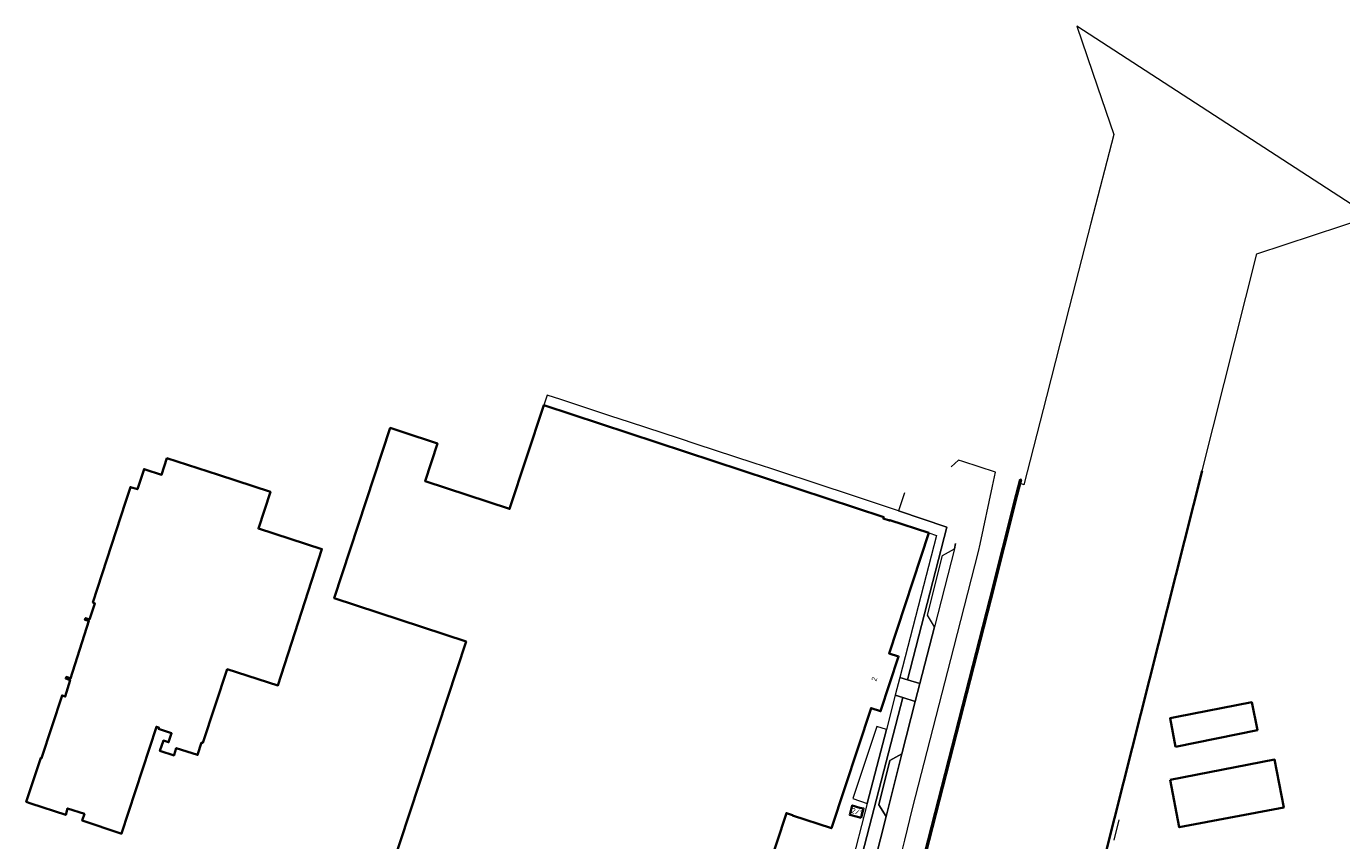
# Model space of a CAD drawing. Header units: metres. Extents: x 152391 to 157968, y 462336 to 467280.
# Tile 78 of 256: x 153135 to 153466, y 464500 to 464705. Entities that reach past the tile are written whole.
import ezdxf
from ezdxf.enums import TextEntityAlignment as Align

# ---------------------------------------------------------------- set-up
doc = ezdxf.new("R2010")
doc.units = ezdxf.units.M
doc.header["$LTSCALE"] = 0.75
for name, color, linetype, lineweight in [('B-WE-GK-BESCHOEIING-G', 251, 'GK-BESCHOEIING', 35), ('B-WE-GK-KADEMUUR-G', 5, 'Continuous', 35), ('B-WE-GK-KADEMUUR-GV', 5, 'Continuous', 35), ('B-WE-GR-BEPLANTING_CULTUUR_BODEMBEDEKKER-GV', 251, 'Continuous', 18), ('B-WE-GR-GROENVOORZIENING-GV', 251, 'Continuous', 18), ('B-WE-KW-KUNSTWERK_DUIKER-G', 5, 'Continuous', 18), ('B-WE-OG-BEBOUWING-GV', 6, 'Continuous', 35), ('B-WE-OG-BEBOUWING-T18', 1, 'Continuous', 18), ('B-WE-OG-WATER_SLOOT-GV', 251, 'Continuous', 18), ('B-WE-VH-VERHARDING_ASFALT-GV', 251, 'Continuous', 18), ('B-WE-VH-VERHARDING_BETONSTRAATSTEEN-GV', 251, 'Continuous', 18), ('B-WE-VH-VERHARDING_TEGEL-GV', 251, 'Continuous', 18)]:
    doc.layers.add(name, color=color, linetype=linetype, lineweight=lineweight)
doc.styles.add('NLCS-ISO-M750-T18', font='NLCS-ISO.ttf', dxfattribs={"height": 1.35})
doc.linetypes.add('GK-BESCHOEIING', pattern='A,30,-5,[1,NLCS.SHX,S=1,R=0,X=0,Y=0],-5', length=40)

msp = doc.modelspace()

# ---------------------------------------------------------------- linework, layer by layer
at = {"layer": 'B-WE-GK-BESCHOEIING-G'}
for points in [[(153385.05, 464589.69), (153384.36, 464586.99), (153377.72, 464560.6), (153362.19, 464500)], [(153362.19, 464500), (153353.14, 464464.27), (153347.98, 464444.28), (153360.92, 464440.18), (153382.26, 464433.29), (153507.25, 464392)]]:
    msp.add_lwpolyline(points, dxfattribs=at)
at = {"layer": 'B-WE-GK-KADEMUUR-G'}
msp.add_lwpolyline([(153430.98, 464593.07), (153406.7, 464496.86), (153526.67, 464420.34)], dxfattribs=at)
at = {"layer": 'B-WE-GK-KADEMUUR-GV'}
msp.add_lwpolyline([(153360.5, 464493.32), (153362.19, 464500), (153377.72, 464560.6), (153384.36, 464586.99), (153385.11, 464589.9), (153385.34, 464590.81), (153385.12, 464590.88), (153384.13, 464587.04), (153377.49, 464560.66), (153361.94, 464500), (153360.27, 464493.38)], close=True, dxfattribs=at)
at = {"layer": 'B-WE-GR-BEPLANTING_CULTUUR_BODEMBEDEKKER-GV'}
for points in [[(153355.97, 464587.51), (153354.48, 464582.98), (153366.61, 464578.85), (153356.72, 464540.37), (153359.82, 464539.42)], [(153359.82, 464539.42), (153363.5, 464553.74), (153361.74, 464556.69), (153365.56, 464571.74), (153368.54, 464573.43), (153368.8, 464574.74)]]:
    msp.add_lwpolyline(points, dxfattribs=at)
msp.add_lwpolyline([(153351.3, 464505.9), (153349.46, 464508.84), (153352.3, 464520.02), (153355.32, 464521.77), (153358.66, 464534.89), (153355.56, 464535.91), (153345.26, 464496.34), (153337.16, 464464.55), (153337.44, 464464.47), (153341.31, 464466.48)], close=True, dxfattribs=at)
at = {"layer": 'B-WE-GR-GROENVOORZIENING-GV'}
msp.add_lwpolyline([(153346.55, 464509.21), (153351.39, 464527.87), (153349, 464528.65), (153342.95, 464510.43)], close=True, dxfattribs=at)
at = {"layer": 'B-WE-KW-KUNSTWERK_DUIKER-G'}
msp.add_lwpolyline([(153408.8, 464500), (153410.04, 464505.06)], dxfattribs=at)
at = {"layer": 'B-WE-OG-BEBOUWING-GV'}
msp.add_lwpolyline([(153308.47, 464452.95), (153326.18, 464506.8), (153327.76, 464506.28), (153327.73, 464506.17), (153337.55, 464502.95), (153347.53, 464533.25), (153349.91, 464532.47), (153354.45, 464546.28), (153352.08, 464547.06), (153362.06, 464577.41), (153352.22, 464580.65), (153352.19, 464580.55), (153350.62, 464581.07), (153350.73, 464581.4), (153265.02, 464609.59), (153264.95, 464609.37), (153256.42, 464583.47), (153235.09, 464590.49), (153238.22, 464599.99), (153229.33, 464602.91), (153226.31, 464603.91), (153212.21, 464560.97), (153245.44, 464550.03), (153226.47, 464492.41)], dxfattribs=at)
for points in [[(153135.74, 464509.24), (153144.52, 464506.31), (153144.98, 464507.96), (153149.22, 464506.59), (153148.68, 464504.92), (153158.36, 464501.68), (153158.57, 464501.61), (153167.35, 464528.55), (153168.01, 464528.33), (153167.9, 464528.01), (153171.21, 464526.91), (153170.43, 464524.63), (153169.15, 464525.06), (153168.27, 464522.48), (153171.81, 464521.34), (153171.86, 464521.51), (153172.37, 464523.17), (153177.75, 464521.46), (153178.76, 464524.55), (153179.05, 464524.46), (153185.22, 464543.04), (153197.99, 464538.98), (153209.1, 464573.35), (153193.08, 464578.53), (153196.09, 464587.81), (153183.03, 464592.04), (153170.01, 464596.26), (153168.66, 464592.1), (153164.5, 464593.45), (153164.24, 464593.53), (153162.58, 464588.41), (153160.8, 464588.98), (153159.57, 464585.19), (153151.35, 464559.9), (153151.88, 464559.63), (153150.48, 464555.59), (153149.51, 464555.93), (153149.35, 464555.54), (153150.36, 464555.24), (153145.74, 464540.71), (153144.67, 464541.11), (153144.52, 464540.69), (153145.62, 464540.3), (153144.37, 464536.17), (153143.6, 464536.44), (153138.4, 464520.62), (153138.21, 464520.68), (153134.57, 464509.63)], [(153424.24, 464523.53), (153444.93, 464527.67), (153443.5, 464534.73), (153424.59, 464531.03), (153422.9, 464530.7)], [(153422.89, 464515.16), (153425.23, 464503.24), (153451.58, 464508.17), (153449.24, 464520.27)], [(153345.01, 464505.59), (153345.64, 464507.97), (153344.7, 464508.15), (153342.79, 464508.74), (153342.15, 464506.35), (153344.09, 464505.88)]]:
    msp.add_lwpolyline(points, close=True, dxfattribs=at)
at = {"layer": 'B-WE-OG-WATER_SLOOT-GV'}
msp.add_lwpolyline([(153526.67, 464420.34), (153406.7, 464496.86), (153430.98, 464593.07), (153444.78, 464647.75), (153473.36, 464657.19), (153399.4, 464705.14), (153404.64, 464689.87), (153408.72, 464677.89), (153402.92, 464655.53), (153397.47, 464634.27), (153391.72, 464611.78), (153386.08, 464589.53), (153385.43, 464589.78), (153385.11, 464589.9), (153384.36, 464586.99), (153377.72, 464560.6), (153362.19, 464500), (153360.5, 464493.32), (153353.14, 464464.27), (153347.98, 464444.28), (153360.92, 464440.18), (153382.26, 464433.29), (153444.42, 464412.76), (153507.25, 464392)], dxfattribs=at)
at = {"layer": 'B-WE-VH-VERHARDING_ASFALT-GV'}
for points in [[(153353.74, 464490.89), (153356.02, 464500), (153358.01, 464507.96), (153368.39, 464548.42), (153374.62, 464572.73), (153375.01, 464574.59), (153378.12, 464589.2), (153378.92, 464592.77), (153370.66, 464595.41), (153369.6, 464595.76), (153367.73, 464594.07)], [(153368.8, 464574.74), (153368.54, 464573.43), (153363.5, 464553.74), (153359.82, 464539.42), (153358.66, 464534.89), (153355.32, 464521.77), (153351.3, 464505.9), (153341.31, 464466.48)]]:
    msp.add_lwpolyline(points, dxfattribs=at)
at = {"layer": 'B-WE-VH-VERHARDING_BETONSTRAATSTEEN-GV'}
for points in [[(153359.82, 464539.42), (153356.72, 464540.37), (153354.76, 464540.97), (153353.63, 464536.55), (153355.56, 464535.91), (153358.66, 464534.89)], [(153355.32, 464521.77), (153352.3, 464520.02), (153349.46, 464508.84), (153351.3, 464505.9)]]:
    msp.add_lwpolyline(points, close=True, dxfattribs=at)
at = {"layer": 'B-WE-VH-VERHARDING_TEGEL-GV'}
for points in [[(153265.02, 464609.59), (153350.73, 464581.4), (153350.62, 464581.07), (153352.19, 464580.55), (153352.22, 464580.65), (153362.06, 464577.41), (153363.99, 464576.78), (153354.76, 464540.97), (153356.72, 464540.37), (153366.61, 464578.85), (153354.48, 464582.98), (153340.85, 464587.5), (153335.92, 464589.12), (153322.28, 464593.62), (153318.06, 464595.03), (153303.43, 464599.82), (153299.27, 464601.19), (153286.59, 464605.36), (153281.96, 464606.88), (153269.28, 464611.04), (153265.87, 464612.16)], [(153351.39, 464527.87), (153346.55, 464509.21), (153343.67, 464498.14), (153335.24, 464465.18), (153337.16, 464464.55), (153345.26, 464496.34), (153355.56, 464535.91), (153353.63, 464536.55)]]:
    msp.add_lwpolyline(points, close=True, dxfattribs=at)

# ---------------------------------------------------------------- texts
at = {"layer": 'B-WE-OG-BEBOUWING-T18', "style": 'NLCS-ISO-M750-T18'}
for s, rotation, p in [('2', 71.8, (153348.34, 464540.55)), ('2/1', 345.1, (153343.97, 464507.15))]:
    msp.add_text(s, height=1.35, rotation=rotation, dxfattribs=at).set_placement(p, align=Align.MIDDLE)

doc.saveas('drawing.dxf')
